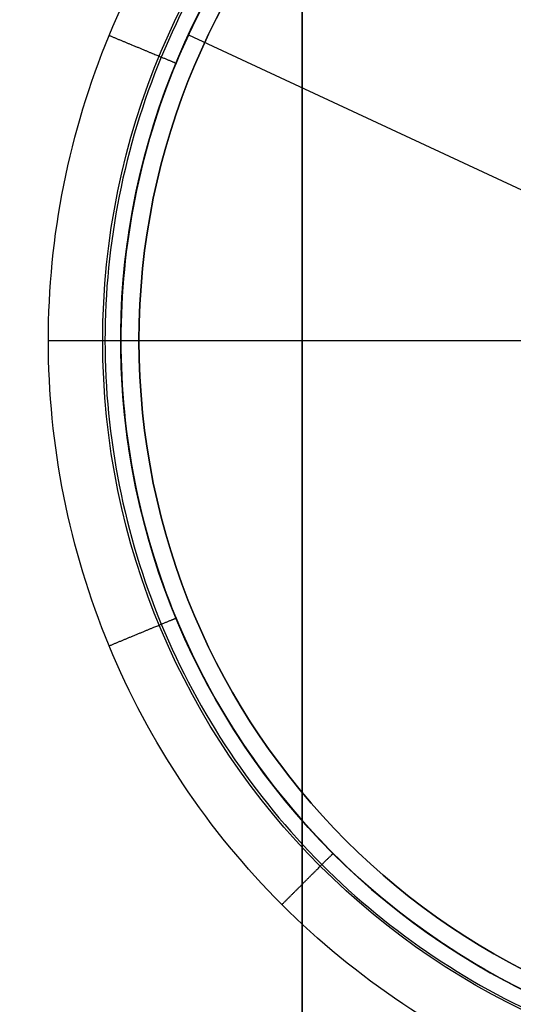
# Model space of a CAD drawing. Header units: millimetres. Extents: x -273 to 273, y -334 to 261.
# Tile 251 of 256: x 200 to 214, y 188 to 215. Entities that reach past the tile are written whole.
import ezdxf

# ---------------------------------------------------------------- set-up
doc = ezdxf.new("R2010")
doc.units = ezdxf.units.MM
doc.layers.add('Livello 01', color=7, linetype='Continuous')

# ---------------------------------------------------------------- blocks, each defined once
blk = doc.blocks.new('MMFTT08X23')
at = {"layer": 'Livello 01', "color": 254, "true_color": 0xcad1ee}
for p, q in [((-20, 15), (-20, 0)), ((-20, 15), (-4, 15)), ((-20, 0), (20, 0))]:
    blk.add_line(p, q, dxfattribs=at)
at = {"layer": 'Livello 01', "color": 254, "true_color": 0xcad1ee, "extrusion": (0, -1, 0)}
for centre in [(0, 0, -15), (0, 0, -7.5)]:
    blk.add_arc(centre, 20, 90, 270, dxfattribs=at)
at = {"layer": 'Livello 01', "color": 254, "true_color": 0xcad1ee, "extrusion": (0, 1, 0)}
blk.add_arc((0, 0), 20, 270, 90, dxfattribs=at)

msp = doc.modelspace()

# ---------------------------------------------------------------- linework, layer by layer
at = {"layer": 'Livello 01', "color": 254, "true_color": 0xcad1ee}
for p, q in [((207.75, -291.65, -349.15), (207.75, 241.35, -349.15)), ((207.75, -291.65, -123.15), (207.75, 241.35, -123.15)), ((202.75, 206.35, -562.65), (220, 206.35, -562.65)), ((203.25, 206.35, 29.35), (203.25, 206.35, 32.35)), ((203.25, 206.35, 29.35), (242.25, 206.35, 29.35))]:
    msp.add_line(p, q, dxfattribs=at)
at = {"layer": 'Livello 01', "color": 254, "true_color": 0xcad1ee, "extrusion": (0, 0, -1)}
for centre, radius, start, end in [((-222.75, 206.35, -33.35), 20.5, 270, 90), ((-222.75, 206.35, 562.65), 20, 0, 180), ((-222.75, 206.35, 563.65), 20, 0, 180), ((-222.75, 206.35, -32.35), 19.5, 270, 90), ((-222.75, 206.35, 562.65), 20, 180, 0), ((-222.75, 206.35, 563.65), 20, 180, 0)]:
    msp.add_arc(centre, radius, start, end, dxfattribs=at)
at = {"layer": 'Livello 01', "color": 254, "true_color": 0xcad1ee}
for centre in [(222.75, 206.35, 29.35), (222.75, 206.35, 30.85)]:
    msp.add_arc(centre, 19.5, 90, 270, dxfattribs=at)
at = {"layer": 'Livello 01', "color": 254, "true_color": 0xcad1ee, "extrusion": (0, 1, 0)}
msp.add_arc((-202.25, 32.35, 206.35), 1, 90, 180, dxfattribs=at)
at = {"layer": 'Livello 01', "color": 254, "true_color": 0xcad1ee}
for points, degree in [([(207.75, -291.65, -341.65), (207.75, 241.35, -341.65)], 1), ([(207.75, 241.35, -356.65), (207.75, -291.65, -356.65)], 1), ([(207.75, -291.65, -115.65), (207.75, 241.35, -115.65)], 1), ([(207.75, 241.35, -130.65), (207.75, -291.65, -130.65)], 1), ([(243.189, 206.35, -566.211), (243.189, 209.025, -566.211), (242.125, 214.375, -566.211), (237.579, 221.179, -566.211), (230.775, 225.725, -566.211), (222.75, 227.321, -566.211), (214.725, 225.725, -566.211), (207.921, 221.179, -566.211), (203.375, 214.375, -566.211), (202.311, 209.025, -566.211), (202.311, 206.35, -566.211)], 3), ([(200.75, 206.35, -566.65), (201.072, 206.35, -566.65), (201.395, 206.35, -566.65), (201.747, 206.35, -566.587), (202.039, 206.35, -566.455), (202.263, 206.35, -566.255)], 5), ([(202.311, 206.35, -566.211), (202.311, 203.675, -566.211), (203.375, 198.325, -566.211), (207.921, 191.521, -566.211), (214.725, 186.975, -566.211), (222.75, 185.379, -566.211), (230.775, 186.975, -566.211), (237.579, 191.521, -566.211), (242.125, 198.325, -566.211), (243.189, 203.675, -566.211), (243.189, 206.35, -566.211)], 3), ([(202.75, 206.35, -564.65), (202.75, 206.35, -562.65)], 1)]:
    msp.add_open_spline(points, degree=degree, dxfattribs=at)
for points, degree, knots in [([(200.75, 206.35, -566.65), (200.75, 207.789, -566.65), (200.891, 209.221, -566.65), (201.457, 212.063, -566.65), (201.874, 213.439, -566.65), (202.975, 216.099, -566.65), (203.654, 217.367, -566.65), (205.264, 219.776, -566.65), (206.176, 220.889, -566.65), (208.211, 222.924, -566.65), (209.324, 223.836, -566.65), (211.733, 225.446, -566.65), (213.001, 226.125, -566.65), (215.661, 227.226, -566.65), (217.037, 227.643, -566.65), (219.879, 228.208, -566.65), (221.311, 228.35, -566.65), (224.189, 228.35, -566.65), (225.621, 228.209, -566.65), (228.463, 227.643, -566.65), (229.839, 227.226, -566.65), (232.499, 226.125, -566.65), (233.767, 225.446, -566.65), (236.176, 223.836, -566.65), (237.289, 222.924, -566.65), (239.324, 220.889, -566.65), (240.236, 219.776, -566.65), (241.846, 217.367, -566.65), (242.525, 216.099, -566.65), (243.626, 213.439, -566.65), (244.043, 212.063, -566.65), (244.608, 209.221, -566.65), (244.75, 207.789, -566.65), (244.75, 206.35, -566.65)], 3, [-69.224349, -69.224349, -69.224349, -69.224349, -64.897827, -64.897827, -60.571305, -60.571305, -56.244783, -56.244783, -51.918262, -51.918262, -47.59174, -47.59174, -43.265218, -43.265218, -38.938696, -38.938696, -34.612174, -34.612174, -30.285653, -30.285653, -25.959131, -25.959131, -21.632609, -21.632609, -17.306087, -17.306087, -12.979565, -12.979565, -8.653044, -8.653044, -4.326522, -4.326522, 0, 0, 0, 0]), ([(242.75, 206.35, -564.65), (242.75, 207.659, -564.65), (242.621, 208.968, -564.65), (242.11, 211.536, -564.65), (241.729, 212.794, -564.65), (240.727, 215.213, -564.65), (240.107, 216.373, -564.65), (238.652, 218.55, -564.65), (237.818, 219.567, -564.65), (235.967, 221.418, -564.65), (234.95, 222.252, -564.65), (232.773, 223.707, -564.65), (231.613, 224.327, -564.65), (229.194, 225.329, -564.65), (227.936, 225.71, -564.65), (225.368, 226.221, -564.65), (224.059, 226.35, -564.65), (221.441, 226.35, -564.65), (220.132, 226.221, -564.65), (217.564, 225.71, -564.65), (216.306, 225.329, -564.65), (213.887, 224.327, -564.65), (212.727, 223.707, -564.65), (210.55, 222.252, -564.65), (209.533, 221.418, -564.65), (207.682, 219.567, -564.65), (206.848, 218.55, -564.65), (205.393, 216.373, -564.65), (204.773, 215.213, -564.65), (203.771, 212.794, -564.65), (203.39, 211.536, -564.65), (202.879, 208.968, -564.65), (202.75, 207.659, -564.65), (202.75, 206.35, -564.65)], 3, [-62.932672, -62.932672, -62.932672, -62.932672, -58.99938, -58.99938, -55.066088, -55.066088, -51.132796, -51.132796, -47.199504, -47.199504, -43.266212, -43.266212, -39.33292, -39.33292, -35.399628, -35.399628, -31.466336, -31.466336, -27.533044, -27.533044, -23.599752, -23.599752, -19.66646, -19.66646, -15.733168, -15.733168, -11.799876, -11.799876, -7.866584, -7.866584, -3.933292, -3.933292, 0, 0, 0, 0]), ([(202.425, 214.769, -566.65), (202.735, 214.64, -566.65), (203.046, 214.512, -566.65), (203.731, 214.228, -566.507), (204.14, 214.059, -566.064), (204.272, 214.004, -565.323), (204.272, 214.004, -564.986), (204.272, 214.004, -564.65)], 5, [0, 0, 0, 0, 0, 0, 1.763471, 1.763471, 3.526943, 3.526943, 3.526943, 3.526943, 3.526943, 3.526943]), ([(200.75, 206.35, -566.65), (201.086, 206.35, -566.65), (201.423, 206.35, -566.65), (202.164, 206.35, -566.507), (202.607, 206.35, -566.064), (202.75, 206.35, -565.323), (202.75, 206.35, -564.986), (202.75, 206.35, -564.65)], 5, [0, 0, 0, 0, 0, 0, 1.740777, 1.740777, 3.481553, 3.481553, 3.481553, 3.481553, 3.481553, 3.481553]), ([(244.75, 206.35, -566.65), (244.75, 204.91, -566.65), (244.609, 203.479, -566.65), (244.043, 200.637, -566.65), (243.626, 199.261, -566.65), (242.525, 196.601, -566.65), (241.846, 195.333, -566.65), (240.236, 192.924, -566.65), (239.324, 191.811, -566.65), (237.289, 189.776, -566.65), (236.176, 188.864, -566.65), (233.767, 187.254, -566.65), (232.499, 186.575, -566.65), (229.839, 185.474, -566.65), (228.463, 185.057, -566.65), (225.621, 184.492, -566.65), (224.189, 184.35, -566.65), (221.311, 184.35, -566.65), (219.879, 184.491, -566.65), (217.037, 185.057, -566.65), (215.661, 185.474, -566.65), (213.001, 186.575, -566.65), (211.733, 187.254, -566.65), (209.324, 188.864, -566.65), (208.211, 189.776, -566.65), (206.176, 191.811, -566.65), (205.264, 192.924, -566.65), (203.654, 195.333, -566.65), (202.975, 196.601, -566.65), (201.874, 199.261, -566.65), (201.457, 200.637, -566.65), (200.892, 203.479, -566.65), (200.75, 204.911, -566.65), (200.75, 206.35, -566.65)], 3, [-69.224363, -69.224363, -69.224363, -69.224363, -64.89784, -64.89784, -60.571318, -60.571318, -56.244795, -56.244795, -51.918272, -51.918272, -47.59175, -47.59175, -43.265227, -43.265227, -38.938704, -38.938704, -34.612182, -34.612182, -30.285659, -30.285659, -25.959136, -25.959136, -21.632613, -21.632613, -17.306091, -17.306091, -12.979568, -12.979568, -8.653045, -8.653045, -4.326523, -4.326523, 0, 0, 0, 0]), ([(200.75, 206.35, -566.65), (201.086, 206.35, -566.65), (201.423, 206.35, -566.65), (202.164, 206.35, -566.507), (202.607, 206.35, -566.064), (202.75, 206.35, -565.323), (202.75, 206.35, -564.986), (202.75, 206.35, -564.65)], 5, [0, 0, 0, 0, 0, 0, 1.763471, 1.763471, 3.526943, 3.526943, 3.526943, 3.526943, 3.526943, 3.526943]), ([(202.75, 206.35, -564.65), (202.75, 205.041, -564.65), (202.879, 203.732, -564.65), (203.39, 201.164, -564.65), (203.771, 199.906, -564.65), (204.773, 197.487, -564.65), (205.393, 196.327, -564.65), (206.848, 194.15, -564.65), (207.682, 193.133, -564.65), (209.533, 191.282, -564.65), (210.55, 190.448, -564.65), (212.727, 188.993, -564.65), (213.887, 188.373, -564.65), (216.306, 187.371, -564.65), (217.564, 186.99, -564.65), (220.132, 186.479, -564.65), (221.441, 186.35, -564.65), (224.059, 186.35, -564.65), (225.368, 186.479, -564.65), (227.936, 186.99, -564.65), (229.194, 187.371, -564.65), (231.613, 188.373, -564.65), (232.773, 188.993, -564.65), (234.95, 190.448, -564.65), (235.967, 191.282, -564.65), (237.818, 193.133, -564.65), (238.652, 194.15, -564.65), (240.107, 196.327, -564.65), (240.727, 197.487, -564.65), (241.729, 199.906, -564.65), (242.11, 201.164, -564.65), (242.621, 203.732, -564.65), (242.75, 205.041, -564.65), (242.75, 206.35, -564.65)], 3, [0, 0, 0, 0, 3.933292, 3.933292, 7.866584, 7.866584, 11.799876, 11.799876, 15.733168, 15.733168, 19.66646, 19.66646, 23.599752, 23.599752, 27.533044, 27.533044, 31.466336, 31.466336, 35.399628, 35.399628, 39.33292, 39.33292, 43.266212, 43.266212, 47.199504, 47.199504, 51.132796, 51.132796, 55.066088, 55.066088, 58.99938, 58.99938, 62.932672, 62.932672, 62.932672, 62.932672]), ([(202.425, 197.931, -566.65), (202.735, 198.06, -566.65), (203.046, 198.188, -566.65), (203.731, 198.472, -566.507), (204.14, 198.641, -566.064), (204.272, 198.696, -565.323), (204.272, 198.696, -564.986), (204.272, 198.696, -564.65)], 5, [0, 0, 0, 0, 0, 0, 1.763471, 1.763471, 3.526943, 3.526943, 3.526943, 3.526943, 3.526943, 3.526943]), ([(207.194, 190.794, -566.65), (207.432, 191.032, -566.65), (207.669, 191.269, -566.65), (208.194, 191.794, -566.507), (208.506, 192.106, -566.064), (208.608, 192.208, -565.323), (208.608, 192.208, -564.986), (208.608, 192.208, -564.65)], 5, [0, 0, 0, 0, 0, 0, 1.763471, 1.763471, 3.526943, 3.526943, 3.526943, 3.526943, 3.526943, 3.526943])]:
    msp.add_open_spline(points, degree=degree, knots=knots, dxfattribs=at)

# ---------------------------------------------------------------- block references
at = {"layer": 'Livello 01', "extrusion": (-0.421683, -0.906743, 8.19285e-17), "rotation": 360}
msp.add_blockref('MMFTT08X23', (114.963, -577.65, -281.036), dxfattribs=at)

doc.saveas('drawing.dxf')
